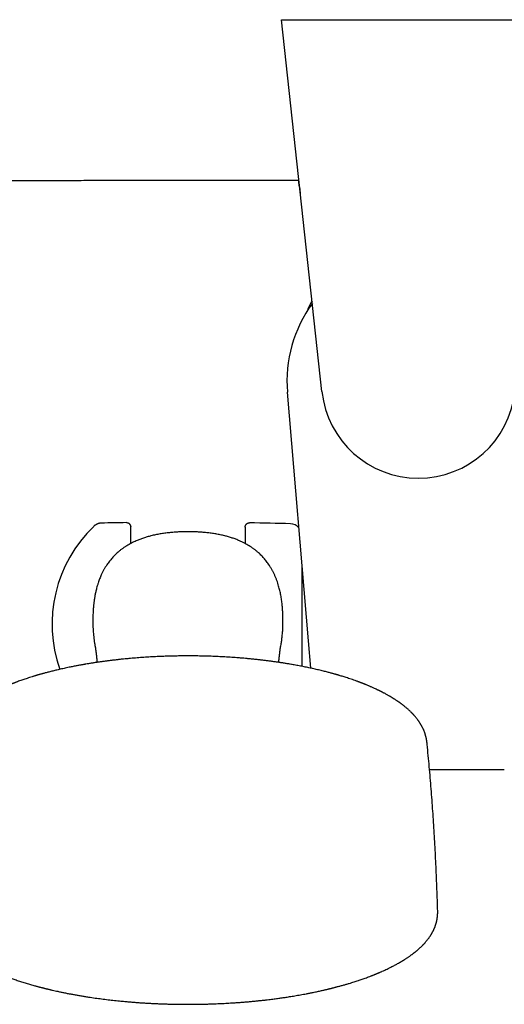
# Model space of a CAD drawing. Header units: millimetres. Extents: x 8 to 806, y 12 to 1720.
# Tile 5 of 128: x 376 to 444, y 714 to 852. Entities that reach past the tile are written whole.
import ezdxf

# ---------------------------------------------------------------- set-up
doc = ezdxf.new("R2010")
doc.units = ezdxf.units.MM

msp = doc.modelspace()

# ---------------------------------------------------------------- linework, layer by layer
at = {"color": 7, "linetype": 'Continuous', "lineweight": 30}
for p, q in [((418, 800.13), (412.33, 852.12)), ((412.33, 852.12), (413.34, 852.12)), ((413.34, 852.12), (449.66, 852.12)), ((414.86, 828.74), (414.98, 827.88)), ((414.9, 828.6), (414.88, 828.6)), ((416.13, 765.27), (413.17, 800.05)), ((391.25, 778.9), (391.25, 781.22)), ((407.25, 781.19), (407.25, 778.9)), ((415.25, 761.71), (415.25, 775.53)), ((416.45, 761.47), (416.13, 765.27)), ((384.99, 762.03), (384.85, 762.01)), ((413.85, 761.97), (413.52, 762.03)), ((433.05, 747.31), (443.51, 747.31))]:
    msp.add_line(p, q, dxfattribs=at)
for centre, radius, start, end in [((431.5, 801.6), 18.39, 143.8022, 184.8509), ((431.5, 804.6), 17, 151.0851, 156.758), ((431.5, 801.6), 13.58, 186.2249, 353.7751), ((398.53, 281.88), 500, 90.903, 91.3024), ((399.25, 767.6), 19, 133.8649, 199.3613), ((398.53, 281.88), 500, 88.2697, 88.9295), ((413.57, 780.05), 1.6, 40.9711, 88.2697)]:
    msp.add_arc(centre, radius, start, end, dxfattribs=at)
for points, knots in [([(414.74, 829.63), (414.44, 829.63), (413.81, 829.63), (412.87, 829.63), (411.88, 829.63), (410.87, 829.63), (409.84, 829.63), (408.77, 829.63), (407.71, 829.63), (406.66, 829.63), (405.61, 829.63), (404.54, 829.63), (403.44, 829.63), (402.32, 829.63), (401.18, 829.63), (400.02, 829.63), (398.83, 829.63), (397.62, 829.63), (396.39, 829.63), (395.13, 829.63), (393.78, 829.63), (392.31, 829.63), (390.74, 829.63), (389.14, 829.63), (387.59, 829.63), (386.1, 829.63), (384.67, 829.62), (383.21, 829.62), (381.73, 829.62), (380.23, 829.62), (378.61, 829.62), (376.87, 829.62), (375.01, 829.62), (373.11, 829.62), (371.26, 829.62), (369.44, 829.62), (367.67, 829.62), (365.87, 829.62), (364.05, 829.62), (362.2, 829.62), (360.33, 829.62), (358.43, 829.62), (357.15, 829.62), (356.51, 829.62)], [0, 0, 0, 0, 0.015659, 0.032052, 0.048918, 0.066255, 0.084065, 0.102346, 0.1211, 0.138706, 0.156708, 0.175107, 0.193903, 0.213096, 0.232685, 0.252671, 0.273053, 0.293833, 0.315009, 0.336581, 0.358551, 0.384952, 0.411905, 0.439409, 0.467464, 0.4917, 0.516333, 0.541363, 0.56679, 0.592613, 0.618833, 0.650245, 0.682207, 0.714721, 0.747787, 0.777775, 0.808203, 0.83907, 0.870377, 0.902123, 0.934309, 0.966935, 1, 1, 1, 1]), ([(414.76, 829.5), (414.76, 829.52), (414.75, 829.55), (414.75, 829.59), (414.74, 829.61), (414.74, 829.63), (414.74, 829.63), (414.74, 829.63)], [0, 0, 0, 0, 0.213864, 0.428352, 0.644751, 0.861797, 1, 1, 1, 1]), ([(414.86, 828.74), (414.85, 828.79), (414.84, 828.88), (414.82, 829.01), (414.81, 829.13), (414.79, 829.24), (414.78, 829.34), (414.77, 829.41), (414.76, 829.47), (414.76, 829.49), (414.76, 829.5)], [0, 0, 0, 0, 0.131354, 0.262705, 0.394087, 0.525463, 0.656255, 0.787042, 0.893522, 1, 1, 1, 1]), ([(390.65, 781.82), (390.65, 781.82), (390.7, 781.82), (390.78, 781.81), (390.88, 781.77), (390.97, 781.73), (391.06, 781.67), (391.13, 781.59), (391.18, 781.51), (391.22, 781.42), (391.25, 781.32), (391.25, 781.25), (391.25, 781.22)], [0, 0, 0, 0, 0.028109, 0.14952, 0.254326, 0.36217, 0.466961, 0.57479, 0.679573, 0.787394, 0.892178, 1, 1, 1, 1]), ([(399.25, 780.53), (399.04, 780.53), (398.61, 780.53), (397.96, 780.51), (397.31, 780.47), (396.67, 780.41), (396.02, 780.34), (395.37, 780.24), (394.72, 780.12), (394.12, 779.98), (393.56, 779.83), (393.04, 779.67), (392.53, 779.48), (392.08, 779.3), (391.69, 779.12), (391.35, 778.95), (391.02, 778.78), (390.7, 778.59), (390.38, 778.38), (390.07, 778.17), (389.77, 777.94), (389.5, 777.71), (389.26, 777.5), (389.05, 777.29), (388.85, 777.08), (388.65, 776.86), (388.45, 776.64), (388.27, 776.41), (388.09, 776.17), (387.9, 775.89), (387.7, 775.59), (387.5, 775.24), (387.31, 774.89), (387.15, 774.55), (387.02, 774.24), (386.9, 773.96), (386.8, 773.67), (386.69, 773.34), (386.58, 773.01), (386.49, 772.67), (386.4, 772.31), (386.3, 771.88), (386.21, 771.4), (386.14, 770.92), (386.08, 770.43), (386.03, 769.94), (385.99, 769.44), (385.97, 768.95), (385.96, 768.39), (385.96, 767.81), (385.97, 767.24), (386, 766.74), (386.03, 766.3), (386.07, 765.85), (386.13, 765.4), (386.19, 764.96), (386.27, 764.54), (386.33, 764.27), (386.35, 764.15)], [0, 0, 0, 0, 0.025728, 0.0515084, 0.0773173, 0.1033534, 0.129426, 0.1557465, 0.182109, 0.2085603, 0.2305118, 0.2524964, 0.2745545, 0.2966545, 0.3117636, 0.3268724, 0.342052, 0.3572315, 0.3725738, 0.3879157, 0.4033541, 0.4187922, 0.4306585, 0.4425249, 0.4544424, 0.46636, 0.4783803, 0.4904007, 0.5024726, 0.5145445, 0.5306013, 0.5466583, 0.5628317, 0.5790055, 0.5912806, 0.6035557, 0.6158698, 0.628184, 0.6447238, 0.657567, 0.6704188, 0.6898772, 0.7093362, 0.7288788, 0.7484218, 0.7681737, 0.7879259, 0.8077296, 0.8275335, 0.854117, 0.8777309, 0.8955352, 0.9133394, 0.9311848, 0.9490301, 0.9670292, 0.985028, 1, 1, 1, 1]), ([(387.16, 781.75), (387.12, 781.75), (387.04, 781.74), (386.93, 781.73), (386.83, 781.71), (386.76, 781.69), (386.69, 781.67), (386.63, 781.65), (386.57, 781.62), (386.49, 781.59), (386.4, 781.54), (386.3, 781.48), (386.2, 781.4), (386.13, 781.34), (386.09, 781.3)], [0, 0, 0, 0, 0.1071527, 0.2018542, 0.2835053, 0.3517144, 0.4062479, 0.4519844, 0.5094549, 0.5808403, 0.6659976, 0.7646291, 0.8762238, 1, 1, 1, 1]), ([(412.16, 764.15), (412.16, 764.16), (412.21, 764.36), (412.28, 764.76), (412.38, 765.35), (412.45, 765.95), (412.5, 766.55), (412.54, 767.15), (412.55, 767.77), (412.55, 768.41), (412.54, 769.06), (412.5, 769.71), (412.44, 770.36), (412.36, 771.01), (412.27, 771.55), (412.19, 771.98), (412.11, 772.31), (412.03, 772.63), (411.94, 772.97), (411.83, 773.33), (411.7, 773.72), (411.55, 774.09), (411.4, 774.47), (411.22, 774.83), (411.03, 775.19), (410.83, 775.55), (410.63, 775.86), (410.44, 776.14), (410.26, 776.38), (410.07, 776.62), (409.88, 776.85), (409.68, 777.07), (409.47, 777.29), (409.25, 777.5), (409, 777.71), (408.74, 777.94), (408.44, 778.16), (408.13, 778.38), (407.82, 778.58), (407.49, 778.77), (407.16, 778.95), (406.82, 779.12), (406.43, 779.3), (405.97, 779.49), (405.46, 779.67), (404.94, 779.83), (404.38, 779.98), (403.79, 780.12), (403.16, 780.24), (402.52, 780.33), (401.88, 780.41), (401.23, 780.47), (400.57, 780.51), (399.92, 780.53), (399.48, 780.53), (399.25, 780.53)], [0, 0, 0, 0, 0.001117, 0.02494, 0.048765, 0.072723, 0.096683, 0.120884, 0.145107, 0.17087, 0.196655, 0.222516, 0.248406, 0.274667, 0.300969, 0.314197, 0.327425, 0.340686, 0.353947, 0.369985, 0.386042, 0.402267, 0.418492, 0.434813, 0.451135, 0.467654, 0.484207, 0.496251, 0.508308, 0.520465, 0.532622, 0.544832, 0.557043, 0.569356, 0.581684, 0.596714, 0.611768, 0.626993, 0.642219, 0.657529, 0.672839, 0.688307, 0.703793, 0.725826, 0.747942, 0.770097, 0.792328, 0.817887, 0.843491, 0.869386, 0.89528, 0.921321, 0.947363, 0.973668, 1, 1, 1, 1]), ([(407.25, 781.19), (407.26, 781.22), (407.26, 781.29), (407.29, 781.39), (407.33, 781.48), (407.38, 781.57), (407.45, 781.64), (407.53, 781.7), (407.63, 781.75), (407.73, 781.78), (407.81, 781.79), (407.86, 781.79), (407.87, 781.79)], [0, 0, 0, 0, 0.104591, 0.212216, 0.316807, 0.424431, 0.52903, 0.636661, 0.741274, 0.84892, 0.971943, 1, 1, 1, 1]), ([(386.29, 764.45), (386.29, 764.45), (386.29, 764.45), (386.29, 764.45), (386.29, 764.45), (386.29, 764.44), (386.29, 764.44), (386.29, 764.44), (386.29, 764.43), (386.29, 764.43), (386.29, 764.43), (386.29, 764.42), (386.3, 764.42), (386.3, 764.41), (386.3, 764.41), (386.3, 764.4), (386.3, 764.4), (386.3, 764.39), (386.3, 764.38), (386.3, 764.38), (386.3, 764.37), (386.3, 764.36), (386.31, 764.35), (386.31, 764.34), (386.31, 764.34), (386.31, 764.33), (386.31, 764.33), (386.31, 764.32), (386.31, 764.31), (386.31, 764.31), (386.31, 764.3), (386.31, 764.3), (386.32, 764.29), (386.32, 764.28), (386.32, 764.28), (386.32, 764.27), (386.32, 764.26), (386.32, 764.26), (386.32, 764.25), (386.32, 764.24), (386.32, 764.23), (386.32, 764.23), (386.33, 764.22), (386.33, 764.21), (386.33, 764.2), (386.33, 764.19), (386.33, 764.18), (386.33, 764.17), (386.33, 764.16), (386.34, 764.15), (386.34, 764.14), (386.34, 764.13), (386.34, 764.12), (386.34, 764.11), (386.34, 764.11), (386.34, 764.1), (386.34, 764.09), (386.35, 764.08), (386.35, 764.07), (386.35, 764.06), (386.35, 764.05), (386.35, 764.04), (386.35, 764.03), (386.35, 764.03), (386.35, 764.02), (386.35, 764.01), (386.36, 764), (386.36, 764), (386.36, 763.99), (386.36, 763.98), (386.36, 763.97), (386.36, 763.96), (386.36, 763.95), (386.36, 763.94), (386.37, 763.92), (386.37, 763.91), (386.37, 763.9), (386.37, 763.89), (386.37, 763.87), (386.38, 763.85), (386.38, 763.84), (386.38, 763.82), (386.38, 763.8), (386.39, 763.78), (386.39, 763.75), (386.39, 763.73), (386.39, 763.71), (386.4, 763.69), (386.4, 763.65), (386.41, 763.59), (386.41, 763.53), (386.42, 763.49), (386.42, 763.47), (386.43, 763.44), (386.43, 763.42), (386.43, 763.39), (386.43, 763.36), (386.44, 763.33), (386.44, 763.3), (386.45, 763.27), (386.45, 763.23), (386.45, 763.2), (386.46, 763.16), (386.46, 763.13), (386.46, 763.1), (386.47, 763.07), (386.47, 763.04), (386.47, 763.01), (386.48, 762.97), (386.48, 762.94), (386.48, 762.91), (386.49, 762.87), (386.49, 762.84), (386.5, 762.79), (386.5, 762.75), (386.51, 762.7), (386.51, 762.62), (386.52, 762.55), (386.53, 762.49), (386.53, 762.45), (386.53, 762.41), (386.54, 762.37), (386.54, 762.32), (386.55, 762.29), (386.55, 762.28)], [0, 0, 0, 0, 0.001044, 0.01595, 0.030889, 0.045862, 0.060752, 0.075224, 0.086288, 0.09708, 0.107554, 0.117563, 0.127097, 0.136155, 0.144737, 0.152844, 0.162048, 0.171573, 0.18142, 0.191588, 0.202072, 0.212502, 0.222657, 0.228775, 0.234788, 0.240916, 0.247504, 0.254557, 0.259426, 0.264494, 0.269761, 0.275227, 0.280703, 0.285871, 0.292529, 0.298584, 0.304036, 0.308888, 0.31382, 0.319362, 0.325514, 0.331691, 0.338275, 0.344723, 0.35096, 0.356987, 0.362803, 0.371134, 0.379067, 0.386639, 0.39385, 0.397483, 0.401146, 0.405135, 0.409461, 0.414124, 0.419124, 0.424211, 0.429606, 0.435273, 0.440735, 0.44584, 0.450588, 0.454978, 0.459011, 0.462327, 0.465549, 0.469082, 0.472939, 0.47712, 0.481626, 0.486457, 0.492502, 0.49875, 0.504789, 0.510611, 0.516216, 0.521604, 0.529632, 0.537125, 0.544081, 0.552865, 0.561457, 0.570085, 0.578748, 0.587448, 0.596183, 0.604945, 0.613709, 0.641249, 0.668569, 0.676308, 0.684018, 0.691806, 0.700108, 0.708969, 0.718388, 0.728367, 0.738006, 0.748107, 0.758375, 0.768657, 0.778953, 0.789262, 0.79809, 0.806884, 0.815362, 0.823472, 0.831214, 0.840795, 0.849745, 0.858063, 0.868483, 0.878936, 0.889497, 0.900166, 0.92176, 0.943398, 0.951914, 0.960723, 0.969925, 0.97952, 0.990728, 1, 1, 1, 1]), ([(411.96, 762.28), (411.96, 762.29), (411.97, 762.33), (411.97, 762.37), (411.98, 762.41), (411.98, 762.45), (411.98, 762.49), (411.99, 762.53), (411.99, 762.56), (411.99, 762.6), (412, 762.63), (412, 762.67), (412.01, 762.72), (412.01, 762.77), (412.02, 762.82), (412.02, 762.86), (412.02, 762.9), (412.03, 762.92), (412.03, 762.95), (412.03, 762.98), (412.04, 763.01), (412.04, 763.04), (412.04, 763.07), (412.05, 763.11), (412.05, 763.14), (412.05, 763.17), (412.06, 763.21), (412.06, 763.24), (412.06, 763.27), (412.07, 763.3), (412.07, 763.33), (412.07, 763.36), (412.08, 763.38), (412.08, 763.41), (412.08, 763.43), (412.09, 763.45), (412.09, 763.47), (412.09, 763.5), (412.1, 763.55), (412.1, 763.6), (412.11, 763.65), (412.12, 763.7), (412.12, 763.75), (412.13, 763.78), (412.13, 763.81), (412.13, 763.82), (412.13, 763.84), (412.14, 763.86), (412.14, 763.88), (412.14, 763.89), (412.14, 763.91), (412.15, 763.94), (412.15, 763.96), (412.15, 763.98), (412.15, 764), (412.16, 764.03), (412.16, 764.05), (412.16, 764.08), (412.17, 764.1), (412.17, 764.12), (412.17, 764.13), (412.17, 764.14), (412.18, 764.15), (412.18, 764.16), (412.18, 764.17), (412.18, 764.18), (412.18, 764.19), (412.18, 764.19), (412.18, 764.2), (412.18, 764.2), (412.18, 764.21), (412.18, 764.21), (412.18, 764.22), (412.19, 764.23), (412.19, 764.24), (412.19, 764.24), (412.19, 764.25), (412.19, 764.26), (412.19, 764.27), (412.19, 764.28), (412.19, 764.29), (412.2, 764.3), (412.2, 764.31), (412.2, 764.32), (412.2, 764.33), (412.2, 764.34), (412.2, 764.35), (412.21, 764.37), (412.21, 764.38), (412.21, 764.39), (412.21, 764.4), (412.21, 764.41), (412.21, 764.42), (412.22, 764.42), (412.22, 764.43), (412.22, 764.43), (412.22, 764.44), (412.22, 764.44), (412.22, 764.44), (412.22, 764.45), (412.22, 764.45), (412.22, 764.45), (412.22, 764.45), (412.22, 764.45)], [0, 0, 0, 0, 0.009859, 0.020657, 0.030175, 0.039312, 0.048066, 0.056517, 0.064945, 0.073373, 0.0818, 0.090228, 0.103403, 0.116419, 0.129276, 0.141998, 0.148663, 0.155747, 0.16325, 0.171173, 0.179515, 0.188275, 0.197455, 0.206927, 0.21685, 0.226761, 0.23666, 0.246546, 0.25642, 0.266087, 0.274914, 0.283351, 0.291396, 0.299049, 0.306312, 0.313183, 0.319708, 0.326194, 0.346712, 0.367435, 0.386018, 0.404602, 0.422976, 0.440853, 0.447991, 0.45505, 0.462349, 0.470097, 0.478295, 0.486943, 0.49604, 0.506566, 0.517546, 0.528673, 0.539919, 0.551286, 0.56566, 0.579885, 0.59371, 0.607135, 0.614008, 0.620772, 0.627349, 0.633458, 0.639073, 0.644195, 0.648185, 0.651813, 0.65508, 0.65817, 0.661534, 0.666382, 0.671735, 0.677591, 0.683246, 0.689277, 0.695492, 0.701853, 0.708359, 0.715011, 0.725474, 0.736277, 0.747354, 0.758343, 0.76919, 0.779895, 0.790457, 0.807227, 0.823515, 0.839322, 0.854648, 0.869515, 0.883936, 0.897911, 0.908612, 0.919521, 0.930783, 0.942399, 0.95431, 0.966254, 0.978199, 0.992135, 1, 1, 1, 1]), ([(399.25, 763.18), (399.08, 763.18), (398.82, 763.18), (398.45, 763.18), (398.14, 763.18), (397.76, 763.17), (397.37, 763.17), (396.95, 763.16), (396.52, 763.14), (396.09, 763.13), (395.64, 763.11), (395.18, 763.1), (394.73, 763.07), (394.26, 763.05), (393.8, 763.02), (393.33, 762.99), (392.86, 762.96), (392.39, 762.93), (391.91, 762.89), (391.44, 762.85), (390.97, 762.81), (390.49, 762.76), (390.02, 762.72), (389.55, 762.67), (389.08, 762.61), (388.61, 762.56), (388.14, 762.5), (387.67, 762.44), (387.2, 762.37), (386.74, 762.31), (386.28, 762.24), (385.82, 762.17), (385.39, 762.1), (385.11, 762.05), (384.99, 762.03)], [0, 0, 0, 0, 0.036632, 0.051332, 0.075763, 0.101125, 0.128336, 0.156747, 0.186097, 0.216176, 0.246838, 0.277971, 0.309491, 0.341334, 0.37345, 0.405798, 0.438344, 0.471063, 0.503932, 0.536931, 0.570045, 0.603259, 0.636563, 0.669946, 0.703398, 0.736911, 0.770478, 0.804093, 0.83775, 0.871444, 0.905169, 0.938922, 0.972698, 1, 1, 1, 1]), ([(413.52, 762.03), (413.51, 762.03), (413.34, 762.06), (413.01, 762.12), (412.51, 762.2), (412.02, 762.27), (411.52, 762.34), (411.01, 762.41), (410.5, 762.48), (409.99, 762.55), (409.48, 762.61), (408.97, 762.66), (408.49, 762.72), (408.01, 762.76), (407.54, 762.81), (407.07, 762.85), (406.59, 762.89), (406.11, 762.93), (405.63, 762.96), (405.16, 763), (404.67, 763.03), (404.19, 763.05), (403.71, 763.08), (403.23, 763.1), (402.75, 763.12), (402.27, 763.14), (401.8, 763.15), (401.33, 763.16), (400.88, 763.17), (400.47, 763.18), (400.11, 763.18), (399.71, 763.18), (399.43, 763.18), (399.25, 763.18)], [0, 0, 0, 0, 0.002178, 0.038295, 0.074493, 0.110778, 0.147153, 0.183623, 0.220194, 0.256873, 0.293668, 0.330588, 0.363765, 0.396951, 0.430143, 0.463337, 0.496531, 0.529721, 0.562903, 0.596072, 0.62922, 0.662339, 0.695415, 0.728428, 0.761349, 0.794128, 0.826678, 0.85882, 0.890138, 0.919368, 0.942985, 0.963333, 1, 1, 1, 1]), ([(384.88, 762.01), (384.84, 762.01), (384.76, 761.99), (384.62, 761.97), (384.46, 761.94), (384.27, 761.91), (384.07, 761.87), (383.84, 761.83), (383.6, 761.78), (383.34, 761.73), (383.07, 761.68), (382.78, 761.62), (382.45, 761.55), (382.11, 761.48), (381.75, 761.4), (381.41, 761.33), (381.09, 761.25), (380.78, 761.18), (380.49, 761.11), (380.22, 761.04), (379.95, 760.97), (379.69, 760.9), (379.43, 760.84), (379.2, 760.78), (379, 760.72), (378.82, 760.67), (378.68, 760.63), (378.56, 760.6), (378.45, 760.57), (378.37, 760.54), (378.31, 760.53), (378.25, 760.51), (378.18, 760.49), (378.09, 760.46), (377.99, 760.43), (377.88, 760.4), (377.76, 760.36), (377.62, 760.32), (377.41, 760.25), (377.12, 760.16), (376.78, 760.05), (376.46, 759.94), (376.15, 759.84), (375.86, 759.74), (375.56, 759.63), (375.32, 759.54), (375.13, 759.47), (375, 759.42), (374.89, 759.38), (374.81, 759.34), (374.75, 759.32), (374.71, 759.3), (374.67, 759.29), (374.63, 759.27), (374.58, 759.25), (374.51, 759.22), (374.43, 759.19), (374.33, 759.15), (374.23, 759.11), (374.11, 759.06), (373.94, 758.99), (373.73, 758.9), (373.48, 758.79), (373.26, 758.69), (373.05, 758.6), (372.86, 758.51), (372.69, 758.42), (372.54, 758.35), (372.43, 758.3), (372.33, 758.25), (372.24, 758.2), (372.15, 758.16), (372.04, 758.1), (371.91, 758.03), (371.78, 757.97), (371.65, 757.89), (371.51, 757.82), (371.36, 757.73), (371.23, 757.66), (371.13, 757.6), (371.05, 757.56), (370.98, 757.52), (370.91, 757.48), (370.86, 757.44), (370.82, 757.42), (370.78, 757.4), (370.74, 757.38), (370.69, 757.34), (370.62, 757.3), (370.54, 757.25), (370.45, 757.2), (370.36, 757.14), (370.26, 757.08), (370.18, 757.02), (370.09, 756.97), (370.01, 756.91), (369.93, 756.85), (369.86, 756.8), (369.79, 756.76), (369.73, 756.71), (369.66, 756.67), (369.6, 756.62), (369.52, 756.57), (369.43, 756.5), (369.34, 756.43), (369.24, 756.36), (369.14, 756.28), (369.04, 756.21), (368.94, 756.13), (368.85, 756.05), (368.76, 755.97), (368.68, 755.91), (368.61, 755.85), (368.55, 755.8), (368.5, 755.75), (368.43, 755.69), (368.37, 755.63), (368.28, 755.55), (368.18, 755.46), (368.07, 755.35), (367.96, 755.24), (367.84, 755.12), (367.74, 755.01), (367.64, 754.9), (367.55, 754.8), (367.47, 754.71), (367.4, 754.63), (367.34, 754.55), (367.27, 754.46), (367.2, 754.38), (367.15, 754.3), (367.09, 754.23), (367.04, 754.16), (366.98, 754.08), (366.93, 754), (366.88, 753.92), (366.83, 753.85), (366.79, 753.79), (366.76, 753.75), (366.74, 753.72), (366.73, 753.69), (366.71, 753.66), (366.69, 753.63), (366.67, 753.6), (366.65, 753.55), (366.62, 753.5), (366.58, 753.45), (366.55, 753.39), (366.52, 753.34), (366.49, 753.28), (366.46, 753.21), (366.42, 753.14), (366.39, 753.08), (366.36, 753.02), (366.34, 752.96), (366.31, 752.9), (366.29, 752.85), (366.26, 752.79), (366.24, 752.73), (366.22, 752.68), (366.2, 752.64), (366.18, 752.6), (366.17, 752.55), (366.15, 752.5), (366.12, 752.43), (366.1, 752.36), (366.07, 752.28), (366.05, 752.21), (366.03, 752.14), (366, 752.06), (365.98, 751.99), (365.97, 751.92), (365.95, 751.87), (365.94, 751.8), (365.92, 751.73), (365.91, 751.66), (365.89, 751.6), (365.88, 751.54), (365.88, 751.5), (365.87, 751.47), (365.86, 751.43), (365.86, 751.4), (365.85, 751.36), (365.84, 751.31), (365.84, 751.26), (365.83, 751.19), (365.82, 751.11), (365.81, 751.05), (365.81, 751.02)], [0, 0, 0, 0, 0.00349, 0.007727, 0.012713, 0.01845, 0.024937, 0.032177, 0.039692, 0.047876, 0.056729, 0.066251, 0.076443, 0.088503, 0.100328, 0.11168, 0.122559, 0.132966, 0.142901, 0.152363, 0.161352, 0.170858, 0.179771, 0.18809, 0.195816, 0.20147, 0.206693, 0.21125, 0.215121, 0.217722, 0.219884, 0.221767, 0.224388, 0.227926, 0.231347, 0.235334, 0.239887, 0.245006, 0.250393, 0.264082, 0.27708, 0.289387, 0.301001, 0.312467, 0.324312, 0.336536, 0.341924, 0.347257, 0.351798, 0.355423, 0.357629, 0.35927, 0.360493, 0.362145, 0.364409, 0.367259, 0.370694, 0.374715, 0.379322, 0.384491, 0.38973, 0.40115, 0.411895, 0.421964, 0.431356, 0.440064, 0.448073, 0.455382, 0.460383, 0.464617, 0.468522, 0.473023, 0.478411, 0.484486, 0.49125, 0.4977, 0.504725, 0.512324, 0.520497, 0.524354, 0.528327, 0.532391, 0.535958, 0.538786, 0.540874, 0.542275, 0.544471, 0.547376, 0.550989, 0.555311, 0.560341, 0.565783, 0.570955, 0.575776, 0.580246, 0.585527, 0.590215, 0.594334, 0.598207, 0.601939, 0.605542, 0.609425, 0.614241, 0.61963, 0.625556, 0.631619, 0.637707, 0.644191, 0.650701, 0.657209, 0.663202, 0.668498, 0.673098, 0.676902, 0.680938, 0.685354, 0.690149, 0.695288, 0.703382, 0.711999, 0.720897, 0.729774, 0.738512, 0.746849, 0.754038, 0.760652, 0.766636, 0.772568, 0.778793, 0.785347, 0.790076, 0.795193, 0.800698, 0.80669, 0.811845, 0.817395, 0.822682, 0.827073, 0.829704, 0.83186, 0.833612, 0.835504, 0.837652, 0.840056, 0.842717, 0.846743, 0.850623, 0.854196, 0.857485, 0.861714, 0.866513, 0.871075, 0.875099, 0.879064, 0.883174, 0.886467, 0.890152, 0.8942, 0.897945, 0.90111, 0.903697, 0.906489, 0.909376, 0.912546, 0.916516, 0.922031, 0.926497, 0.930384, 0.935236, 0.940192, 0.944762, 0.948277, 0.951434, 0.955108, 0.959511, 0.963768, 0.967644, 0.971152, 0.973135, 0.975022, 0.976975, 0.97901, 0.981235, 0.983636, 0.986712, 0.990465, 0.994894, 1, 1, 1, 1]), ([(432.7, 751.02), (432.7, 751.05), (432.69, 751.1), (432.69, 751.16), (432.68, 751.21), (432.67, 751.25), (432.67, 751.29), (432.66, 751.33), (432.65, 751.39), (432.64, 751.47), (432.62, 751.56), (432.61, 751.63), (432.6, 751.69), (432.59, 751.74), (432.57, 751.8), (432.56, 751.86), (432.54, 751.92), (432.53, 751.98), (432.51, 752.03), (432.5, 752.08), (432.49, 752.12), (432.47, 752.18), (432.45, 752.24), (432.43, 752.3), (432.41, 752.36), (432.39, 752.43), (432.35, 752.53), (432.31, 752.64), (432.27, 752.74), (432.23, 752.84), (432.18, 752.96), (432.12, 753.08), (432.06, 753.2), (432, 753.3), (431.96, 753.38), (431.93, 753.44), (431.9, 753.49), (431.87, 753.54), (431.84, 753.59), (431.8, 753.66), (431.76, 753.73), (431.71, 753.8), (431.66, 753.88), (431.6, 753.97), (431.54, 754.06), (431.47, 754.15), (431.4, 754.25), (431.32, 754.36), (431.23, 754.47), (431.14, 754.59), (431.04, 754.7), (430.96, 754.8), (430.88, 754.9), (430.8, 754.98), (430.73, 755.06), (430.65, 755.13), (430.59, 755.2), (430.52, 755.27), (430.44, 755.35), (430.35, 755.44), (430.23, 755.55), (430.11, 755.66), (429.98, 755.78), (429.84, 755.9), (429.69, 756.02), (429.54, 756.14), (429.41, 756.25), (429.3, 756.33), (429.21, 756.4), (429.13, 756.46), (429.06, 756.51), (429.01, 756.55), (428.97, 756.58), (428.94, 756.6), (428.92, 756.62), (428.89, 756.64), (428.85, 756.67), (428.79, 756.71), (428.72, 756.76), (428.63, 756.82), (428.55, 756.87), (428.46, 756.94), (428.35, 757.01), (428.24, 757.08), (428.13, 757.15), (428.02, 757.22), (427.92, 757.28), (427.82, 757.34), (427.72, 757.4), (427.63, 757.46), (427.52, 757.52), (427.41, 757.59), (427.27, 757.67), (427.11, 757.76), (426.92, 757.86), (426.77, 757.95), (426.63, 758.01), (426.54, 758.07), (426.44, 758.12), (426.35, 758.16), (426.28, 758.2), (426.23, 758.22), (426.19, 758.24), (426.15, 758.26), (426.13, 758.27), (426.1, 758.29), (426.06, 758.31), (426.02, 758.33), (425.95, 758.36), (425.87, 758.4), (425.78, 758.44), (425.68, 758.49), (425.54, 758.56), (425.37, 758.64), (425.17, 758.73), (424.99, 758.81), (424.82, 758.88), (424.66, 758.95), (424.5, 759.02), (424.33, 759.09), (424.19, 759.15), (424.08, 759.19), (424, 759.23), (423.92, 759.26), (423.85, 759.29), (423.78, 759.31), (423.72, 759.33), (423.66, 759.36), (423.59, 759.39), (423.5, 759.42), (423.4, 759.46), (423.29, 759.5), (423.16, 759.55), (422.94, 759.63), (422.65, 759.74), (422.27, 759.87), (421.92, 759.99), (421.58, 760.1), (421.27, 760.2), (420.98, 760.29), (420.71, 760.37), (420.5, 760.44), (420.36, 760.48), (420.28, 760.5), (420.22, 760.52), (420.17, 760.53), (420.14, 760.54), (420.11, 760.55), (420.07, 760.56), (420.01, 760.58), (419.93, 760.6), (419.82, 760.64), (419.68, 760.67), (419.52, 760.72), (419.34, 760.77), (419.13, 760.82), (418.91, 760.88), (418.65, 760.95), (418.25, 761.05), (417.71, 761.18), (417.04, 761.34), (416.36, 761.49), (415.67, 761.63), (414.99, 761.77), (414.31, 761.89), (413.86, 761.97), (413.63, 762.01)], [0, 0, 0, 0, 0.004199, 0.007733, 0.010601, 0.012804, 0.014343, 0.016784, 0.019523, 0.024992, 0.030717, 0.034582, 0.037829, 0.040912, 0.0443, 0.048047, 0.051487, 0.055157, 0.058439, 0.061166, 0.063812, 0.066883, 0.070899, 0.074854, 0.078692, 0.082068, 0.088286, 0.097037, 0.102858, 0.1085, 0.116005, 0.125651, 0.132795, 0.141217, 0.145388, 0.149064, 0.152321, 0.155665, 0.159191, 0.164083, 0.16903, 0.173676, 0.179509, 0.185675, 0.1923, 0.198705, 0.205857, 0.213514, 0.222065, 0.23081, 0.239104, 0.247094, 0.253315, 0.259551, 0.265704, 0.271445, 0.27675, 0.281663, 0.286816, 0.294627, 0.303069, 0.311957, 0.321295, 0.331089, 0.341166, 0.350998, 0.360548, 0.366406, 0.372115, 0.377227, 0.381615, 0.38528, 0.387115, 0.388695, 0.39002, 0.391522, 0.393925, 0.397241, 0.40215, 0.407028, 0.411668, 0.41607, 0.423338, 0.429857, 0.435942, 0.441741, 0.447363, 0.452694, 0.457803, 0.462735, 0.468119, 0.474203, 0.480985, 0.489661, 0.498873, 0.508622, 0.513404, 0.518304, 0.523116, 0.527344, 0.530966, 0.533183, 0.535091, 0.53669, 0.53798, 0.539094, 0.540689, 0.542855, 0.545896, 0.549627, 0.554048, 0.558776, 0.563345, 0.57313, 0.582086, 0.590214, 0.597513, 0.603985, 0.61156, 0.618768, 0.625628, 0.629224, 0.632717, 0.636099, 0.639159, 0.641797, 0.644039, 0.646617, 0.649567, 0.65308, 0.657155, 0.661791, 0.666989, 0.672717, 0.687992, 0.702552, 0.716399, 0.729533, 0.740832, 0.751547, 0.76168, 0.771233, 0.774457, 0.777384, 0.779694, 0.781387, 0.78246, 0.7834, 0.784756, 0.786563, 0.789753, 0.793782, 0.798649, 0.804354, 0.810897, 0.818138, 0.826188, 0.835045, 0.844709, 0.86787, 0.890707, 0.913219, 0.935406, 0.957265, 0.978797, 1, 1, 1, 1]), ([(434.19, 727.52), (434.17, 728.02), (434.15, 729.04), (434.09, 730.58), (434.03, 732.14), (433.96, 733.7), (433.89, 735.26), (433.8, 736.82), (433.71, 738.37), (433.62, 739.93), (433.51, 741.48), (433.4, 743.04), (433.28, 744.59), (433.15, 746.14), (433.02, 747.7), (432.87, 749.25), (432.77, 750.36), (432.71, 750.95), (432.7, 751.03)], [0, 0, 0, 0, 0.063904, 0.130099, 0.196289, 0.262474, 0.328655, 0.39483, 0.461, 0.527164, 0.593323, 0.659475, 0.725621, 0.79176, 0.857892, 0.924017, 0.990135, 1, 1, 1, 1]), ([(364.32, 727.52), (364.32, 727.48), (364.32, 727.41), (364.32, 727.33), (364.32, 727.26), (364.32, 727.19), (364.32, 727.14), (364.32, 727.09), (364.33, 727.04), (364.33, 726.98), (364.34, 726.91), (364.34, 726.84), (364.35, 726.78), (364.35, 726.72), (364.36, 726.67), (364.37, 726.61), (364.38, 726.54), (364.39, 726.47), (364.4, 726.39), (364.42, 726.29), (364.44, 726.19), (364.46, 726.07), (364.49, 725.95), (364.52, 725.85), (364.54, 725.77), (364.56, 725.7), (364.58, 725.65), (364.6, 725.59), (364.62, 725.53), (364.64, 725.46), (364.66, 725.4), (364.69, 725.32), (364.73, 725.23), (364.77, 725.13), (364.81, 725.04), (364.84, 724.96), (364.88, 724.89), (364.91, 724.81), (364.95, 724.73), (365, 724.65), (365.05, 724.55), (365.11, 724.43), (365.19, 724.31), (365.26, 724.19), (365.33, 724.08), (365.4, 723.98), (365.46, 723.89), (365.52, 723.8), (365.57, 723.73), (365.62, 723.67), (365.65, 723.62), (365.69, 723.56), (365.74, 723.51), (365.79, 723.44), (365.86, 723.36), (365.94, 723.26), (366.01, 723.18), (366.08, 723.1), (366.14, 723.03), (366.2, 722.97), (366.26, 722.9), (366.31, 722.85), (366.36, 722.8), (366.4, 722.76), (366.43, 722.73), (366.46, 722.7), (366.49, 722.67), (366.53, 722.63), (366.58, 722.58), (366.64, 722.52), (366.7, 722.46), (366.78, 722.39), (366.86, 722.31), (366.94, 722.24), (367.01, 722.18), (367.05, 722.14), (367.11, 722.09), (367.16, 722.05), (367.22, 722), (367.28, 721.95), (367.34, 721.9), (367.39, 721.85), (367.44, 721.82), (367.47, 721.79), (367.5, 721.77), (367.52, 721.75), (367.53, 721.74), (367.55, 721.73), (367.58, 721.7), (367.63, 721.66), (367.7, 721.61), (367.79, 721.54), (367.88, 721.47), (367.98, 721.4), (368.11, 721.3), (368.27, 721.2), (368.44, 721.08), (368.6, 720.97), (368.76, 720.87), (368.91, 720.77), (369.04, 720.69), (369.13, 720.63), (369.2, 720.59), (369.26, 720.55), (369.32, 720.51), (369.37, 720.48), (369.42, 720.45), (369.46, 720.43), (369.49, 720.42), (369.52, 720.4), (369.55, 720.38), (369.61, 720.34), (369.67, 720.31), (369.75, 720.26), (369.86, 720.2), (370.01, 720.12), (370.17, 720.03), (370.35, 719.93), (370.52, 719.84), (370.7, 719.75), (370.95, 719.62), (371.29, 719.46), (371.62, 719.3), (371.87, 719.19), (372.03, 719.12), (372.18, 719.05), (372.31, 718.99), (372.43, 718.94), (372.53, 718.9), (372.62, 718.86), (372.68, 718.83), (372.73, 718.81), (372.76, 718.8), (372.78, 718.79), (372.81, 718.78), (372.84, 718.77), (372.89, 718.75), (372.95, 718.72), (373.03, 718.69), (373.11, 718.66), (373.19, 718.62), (373.32, 718.57), (373.5, 718.5), (373.74, 718.41), (374.01, 718.31), (374.31, 718.2), (374.71, 718.05), (375.22, 717.88), (375.83, 717.67), (376.36, 717.51), (376.79, 717.38), (377.1, 717.29), (377.39, 717.2), (377.68, 717.12), (377.92, 717.06), (378.12, 717), (378.28, 716.96), (378.43, 716.92), (378.58, 716.88), (378.72, 716.84), (378.86, 716.81), (378.98, 716.78), (379.09, 716.75), (379.17, 716.73), (379.23, 716.71), (379.28, 716.7), (379.32, 716.69), (379.36, 716.68), (379.41, 716.67), (379.47, 716.65), (379.56, 716.63), (379.67, 716.61), (379.81, 716.57), (379.97, 716.54), (380.14, 716.5), (380.37, 716.44), (380.67, 716.37), (381.07, 716.29), (381.51, 716.19), (382, 716.09), (382.5, 715.99), (382.99, 715.9), (383.49, 715.81), (384.01, 715.72), (384.54, 715.63), (385.07, 715.54), (385.72, 715.44), (386.5, 715.33), (387.41, 715.21), (388.31, 715.1), (389.21, 715), (390.01, 714.92), (390.7, 714.86), (391.27, 714.81), (391.84, 714.76), (392.39, 714.72), (392.92, 714.68), (393.47, 714.65), (394.03, 714.62), (394.6, 714.59), (395.14, 714.57), (395.65, 714.55), (396.09, 714.53), (396.47, 714.52), (396.79, 714.51), (397.13, 714.5), (397.49, 714.5), (397.87, 714.49), (398.3, 714.48), (398.78, 714.48), (399.32, 714.48), (399.89, 714.48), (400.48, 714.49), (401.09, 714.5), (401.72, 714.51), (402.43, 714.53), (403.22, 714.56), (404.1, 714.6), (404.98, 714.65), (405.76, 714.7), (406.44, 714.74), (407, 714.79), (407.57, 714.83), (408.13, 714.89), (408.67, 714.94), (409.19, 714.99), (409.68, 715.04), (410.14, 715.09), (410.55, 715.14), (410.94, 715.19), (411.3, 715.24), (411.64, 715.28), (411.96, 715.33), (412.27, 715.37), (412.56, 715.41), (412.85, 715.45), (413.16, 715.5), (413.49, 715.55), (413.84, 715.61), (414.21, 715.67), (414.6, 715.74), (415, 715.81), (415.42, 715.88), (415.85, 715.96), (416.3, 716.05), (416.71, 716.13), (417.08, 716.21), (417.39, 716.28), (417.67, 716.34), (417.92, 716.39), (418.15, 716.45), (418.36, 716.49), (418.54, 716.54), (418.7, 716.57), (418.82, 716.6), (418.93, 716.63), (419.02, 716.65), (419.1, 716.67), (419.17, 716.69), (419.24, 716.7), (419.31, 716.72), (419.4, 716.74), (419.51, 716.77), (419.63, 716.8), (419.77, 716.84), (419.93, 716.88), (420.11, 716.93), (420.3, 716.98), (420.51, 717.03), (420.74, 717.1), (420.96, 717.16), (421.19, 717.22), (421.4, 717.28), (421.61, 717.35), (421.87, 717.42), (422.16, 717.51), (422.49, 717.61), (422.8, 717.71), (423.09, 717.81), (423.36, 717.9), (423.63, 717.99), (423.91, 718.09), (424.22, 718.2), (424.54, 718.32), (424.8, 718.42), (425, 718.5), (425.12, 718.55), (425.24, 718.59), (425.34, 718.63), (425.43, 718.67), (425.51, 718.7), (425.57, 718.73), (425.63, 718.75), (425.68, 718.77), (425.75, 718.8), (425.82, 718.83), (425.92, 718.87), (426.03, 718.92), (426.16, 718.98), (426.3, 719.04), (426.51, 719.13), (426.79, 719.25), (427.12, 719.41), (427.46, 719.58), (427.77, 719.73), (428.05, 719.87), (428.28, 720), (428.49, 720.11), (428.66, 720.21), (428.79, 720.28), (428.89, 720.34), (428.97, 720.38), (429.04, 720.43), (429.1, 720.46), (429.15, 720.49), (429.2, 720.52), (429.26, 720.55), (429.33, 720.6), (429.41, 720.65), (429.49, 720.7), (429.61, 720.78), (429.76, 720.87), (429.93, 720.98), (430.08, 721.08), (430.21, 721.17), (430.33, 721.26), (430.45, 721.34), (430.56, 721.42), (430.66, 721.5), (430.76, 721.57), (430.85, 721.64), (430.92, 721.7), (430.99, 721.75), (431.07, 721.81), (431.14, 721.87), (431.23, 721.94), (431.35, 722.04), (431.49, 722.17), (431.66, 722.32), (431.81, 722.46), (431.93, 722.58), (432.02, 722.67), (432.1, 722.75), (432.18, 722.83), (432.26, 722.91), (432.34, 723), (432.42, 723.09), (432.51, 723.19), (432.59, 723.29), (432.69, 723.4), (432.79, 723.53), (432.88, 723.65), (432.98, 723.78), (433.06, 723.9), (433.14, 724.01), (433.2, 724.1), (433.25, 724.18), (433.29, 724.25), (433.33, 724.33), (433.38, 724.41), (433.43, 724.5), (433.48, 724.59), (433.53, 724.67), (433.57, 724.75), (433.6, 724.82), (433.64, 724.9), (433.67, 724.98), (433.72, 725.07), (433.76, 725.17), (433.8, 725.27), (433.83, 725.36), (433.86, 725.43), (433.88, 725.48), (433.9, 725.54), (433.92, 725.6), (433.93, 725.66), (433.95, 725.71), (433.97, 725.76), (433.98, 725.8), (433.99, 725.84), (434, 725.89), (434.01, 725.94), (434.03, 726), (434.04, 726.05), (434.05, 726.1), (434.06, 726.14), (434.07, 726.18), (434.08, 726.22), (434.08, 726.25), (434.09, 726.28), (434.1, 726.33), (434.11, 726.38), (434.12, 726.43), (434.12, 726.48), (434.13, 726.52), (434.13, 726.55), (434.14, 726.58), (434.14, 726.62), (434.15, 726.67), (434.16, 726.72), (434.16, 726.77), (434.17, 726.82), (434.17, 726.86), (434.17, 726.89), (434.18, 726.93), (434.18, 726.97), (434.18, 727), (434.18, 727.05), (434.19, 727.1), (434.19, 727.14), (434.19, 727.18), (434.19, 727.22), (434.19, 727.25), (434.19, 727.28), (434.19, 727.32), (434.19, 727.38), (434.19, 727.44), (434.19, 727.49), (434.19, 727.52)], [0, 0, 0, 0, 0.001671, 0.003269, 0.004777, 0.006074, 0.007146, 0.008086, 0.008978, 0.010015, 0.011345, 0.012896, 0.014191, 0.015188, 0.016232, 0.017513, 0.018839, 0.020094, 0.022051, 0.023681, 0.026143, 0.028915, 0.031091, 0.033361, 0.035512, 0.0365, 0.037608, 0.038906, 0.040392, 0.04191, 0.043371, 0.044775, 0.047201, 0.049446, 0.051534, 0.053269, 0.054909, 0.056656, 0.05855, 0.06057, 0.062669, 0.06565, 0.068668, 0.071599, 0.074463, 0.076694, 0.07891, 0.081037, 0.082941, 0.084301, 0.085528, 0.086821, 0.088243, 0.089795, 0.09202, 0.094404, 0.096925, 0.0986, 0.10033, 0.102115, 0.103793, 0.105255, 0.106501, 0.107476, 0.108266, 0.109037, 0.109864, 0.110745, 0.112158, 0.113693, 0.115349, 0.117157, 0.119245, 0.121625, 0.122729, 0.123887, 0.125098, 0.126363, 0.127681, 0.129052, 0.130476, 0.131791, 0.132748, 0.133491, 0.134022, 0.134359, 0.134707, 0.135119, 0.135597, 0.136801, 0.138288, 0.140057, 0.142108, 0.144308, 0.146435, 0.150043, 0.153407, 0.156528, 0.159412, 0.162276, 0.165222, 0.166352, 0.167494, 0.168647, 0.16978, 0.170762, 0.171567, 0.172215, 0.172704, 0.173084, 0.173787, 0.174713, 0.175863, 0.177237, 0.178833, 0.181577, 0.184411, 0.187259, 0.190123, 0.193002, 0.195896, 0.202135, 0.208443, 0.21094, 0.213351, 0.215529, 0.217474, 0.219184, 0.22066, 0.221902, 0.22291, 0.223425, 0.223846, 0.224175, 0.224478, 0.22494, 0.225618, 0.226488, 0.227548, 0.228689, 0.229857, 0.231053, 0.233979, 0.237056, 0.240917, 0.244932, 0.248994, 0.256591, 0.264344, 0.272251, 0.276033, 0.279731, 0.283254, 0.286601, 0.289772, 0.291664, 0.293489, 0.295244, 0.296931, 0.298549, 0.300099, 0.301577, 0.302864, 0.303693, 0.304363, 0.304874, 0.305262, 0.305727, 0.3063, 0.30698, 0.307767, 0.309101, 0.310661, 0.312444, 0.314331, 0.316255, 0.320144, 0.324179, 0.329171, 0.334368, 0.339771, 0.344769, 0.349931, 0.355256, 0.360653, 0.366011, 0.371329, 0.380333, 0.389221, 0.397992, 0.406648, 0.415188, 0.420717, 0.426194, 0.431529, 0.436685, 0.441663, 0.446461, 0.451984, 0.457249, 0.462257, 0.467008, 0.471501, 0.474355, 0.477346, 0.480496, 0.483802, 0.487267, 0.490888, 0.495597, 0.500548, 0.505741, 0.511175, 0.516845, 0.522608, 0.528411, 0.536453, 0.544569, 0.552759, 0.561024, 0.566322, 0.57165, 0.577008, 0.582362, 0.587527, 0.592476, 0.59721, 0.601729, 0.605603, 0.609303, 0.61283, 0.616183, 0.619362, 0.622367, 0.625217, 0.628017, 0.631066, 0.634365, 0.637914, 0.641713, 0.645761, 0.649806, 0.654074, 0.658565, 0.663277, 0.668212, 0.671733, 0.675007, 0.678032, 0.680808, 0.683334, 0.68561, 0.687637, 0.689275, 0.690704, 0.691922, 0.692931, 0.693735, 0.694504, 0.695199, 0.695997, 0.697002, 0.698215, 0.699635, 0.701233, 0.70303, 0.705028, 0.707227, 0.709676, 0.712331, 0.715014, 0.717637, 0.720201, 0.722705, 0.725149, 0.729364, 0.733388, 0.737222, 0.740864, 0.744315, 0.747661, 0.751091, 0.755274, 0.759586, 0.764025, 0.765805, 0.767544, 0.769118, 0.770524, 0.771761, 0.77283, 0.77373, 0.774462, 0.775198, 0.776104, 0.777179, 0.778423, 0.780105, 0.782023, 0.784112, 0.786236, 0.791168, 0.796249, 0.801478, 0.806852, 0.810951, 0.81478, 0.818337, 0.821624, 0.823376, 0.825023, 0.826485, 0.827752, 0.828824, 0.829485, 0.830341, 0.831393, 0.83264, 0.834083, 0.83572, 0.837428, 0.840806, 0.84394, 0.84683, 0.849476, 0.851878, 0.854035, 0.856394, 0.858587, 0.860612, 0.86247, 0.864191, 0.865616, 0.86715, 0.868864, 0.870789, 0.872925, 0.876886, 0.881018, 0.885322, 0.887863, 0.890216, 0.892375, 0.89434, 0.896455, 0.898654, 0.901029, 0.903569, 0.906195, 0.908894, 0.912213, 0.915431, 0.918497, 0.921478, 0.924501, 0.926475, 0.928315, 0.930007, 0.931714, 0.933661, 0.935849, 0.938005, 0.940046, 0.941915, 0.943612, 0.945213, 0.946947, 0.949183, 0.951556, 0.953856, 0.956068, 0.9573, 0.958554, 0.959839, 0.961155, 0.9625, 0.963749, 0.964804, 0.965498, 0.966281, 0.96733, 0.968606, 0.969833, 0.970956, 0.971977, 0.972894, 0.97372, 0.97446, 0.975112, 0.975771, 0.976626, 0.977695, 0.978897, 0.979944, 0.980652, 0.981245, 0.981873, 0.982639, 0.983542, 0.984783, 0.985853, 0.986749, 0.987487, 0.988194, 0.988872, 0.989586, 0.990296, 0.991144, 0.992129, 0.993116, 0.993855, 0.99446, 0.994943, 0.995542, 0.996348, 0.997359, 0.998576, 1, 1, 1, 1])]:
    msp.add_open_spline(points, degree=3, knots=knots, dxfattribs=at)

doc.saveas('drawing.dxf')
